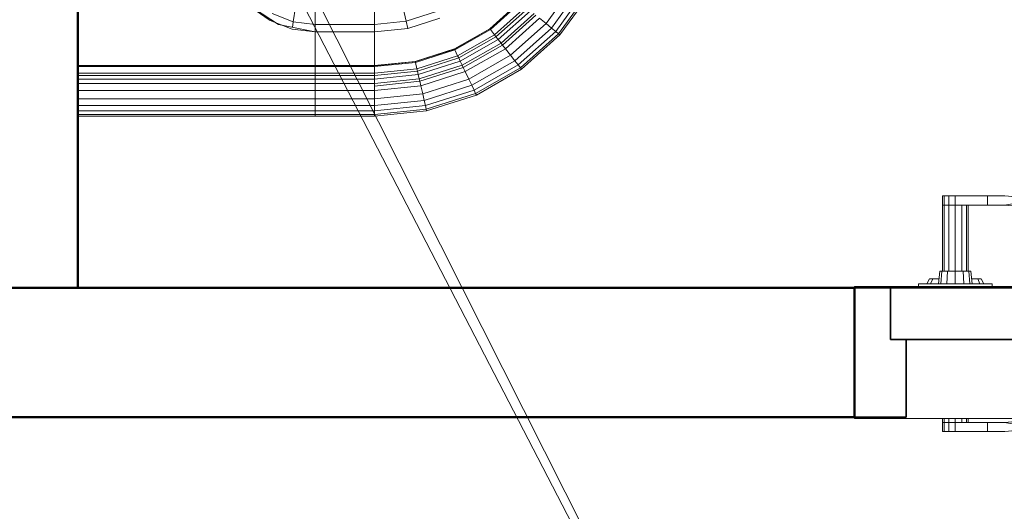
# Model space of a CAD drawing. Header units: millimetres. Extents: x -121 to 19418, y 4737 to 43947.
# Tile 25 of 42: x 13133 to 13894, y 40003 to 40383. Entities that reach past the tile are written whole.
import ezdxf

# ---------------------------------------------------------------- set-up
doc = ezdxf.new("R2010")
doc.units = ezdxf.units.MM
doc.linetypes.add('ADSK_Штриховая_ш3 п1_5', pattern=[225, 150, -75])
for name, color, linetype, lineweight in [('A-DOOR-____-MCUT', 31, 'Continuous', 35), ('A-DOOR-____-OTLN', 31, 'Continuous', 20), ('A-GENM-____-MCUT', 13, 'Continuous', 50), ('A-GENM-____-OTLN', 13, 'Continuous', 20), ('A-WALL-____-MCUT', 113, 'Continuous', 50), ('A-WALL-____-OTLN', 113, 'Continuous', 20), ('M-EQPM-____-OTLN', 50, 'Continuous', 20), ('P-PIPE-____-IDEN', 2, 'Continuous', 20)]:
    doc.layers.add(name, color=color, linetype=linetype, lineweight=lineweight)

# ---------------------------------------------------------------- blocks, each defined once
blk = doc.blocks.new('Прямая форма - 83 new-608804-В_Этаж 04_Водопровод')
at = {"layer": 'A-DOOR-____-MCUT', "color": 133}
for p, q in [((-322, 0), (-350, 0)), ((-350, 0), (-350, -100)), ((-322, -40), (-322, 0)), ((-192, 0), (-322, 0)), ((-322, 0), (-322, -40)), ((-157, 2.5), (-192, 2.5)), ((-192, 2.5), (-192, -42.5)), ((-192, -40), (-192, 0)), ((-157, -42.5), (-157, 2.5)), ((157, 0), (-157, 0)), ((-157, 0), (-157, -40)), ((192, 2.5), (157, 2.5)), ((157, 2.5), (157, -42.5)), ((157, -40), (157, 0)), ((192, -42.5), (192, 2.5)), ((322, 0), (192, 0)), ((192, 0), (192, -40)), ((350, 0), (322, 0)), ((322, 0), (322, -40)), ((322, -40), (322, 0)), ((350, -100), (350, 0)), ((-310, -40), (-322, -40)), ((-322, -40), (-192, -40)), ((-310, -100), (-310, -40)), ((-192, -42.5), (-157, -42.5)), ((-157, -40), (157, -40)), ((157, -42.5), (192, -42.5)), ((192, -40), (322, -40)), ((322, -40), (310, -40)), ((310, -40), (310, -100)), ((-350, -100), (-310, -100)), ((310, -100), (350, -100))]:
    blk.add_line(p, q, dxfattribs=at)
at = {"layer": 'A-DOOR-____-OTLN', "color": 9}
for p, q in [((-282, 71), (-280.66, 71)), ((-282, 71), (-282, 64)), ((-280.66, 71), (-277, 71)), ((-280.66, 71), (-280.66, 64)), ((-277, 71), (-272, 71)), ((-277, 71), (-277, 64)), ((-272, 71), (-247, 71)), ((-272, 71), (-272, 64)), ((-233.6, 71), (-247, 71)), ((-247, 71), (-247, 64)), ((-247, 71), (-247, 64)), ((-233.9, 64), (-206.89, 68.66)), ((-206.89, 68.66), (-233.6, 71)), ((-180.49, 64.01), (-206.89, 68.66)), ((-282, 64), (-280.66, 64)), ((-282, 64), (-282, 13)), ((-280.66, 64), (-282, 64)), ((-280.66, 64), (-277, 64)), ((-280.66, 64), (-280.66, 13)), ((-277, 64), (-280.66, 64)), ((-277, 64), (-272, 64)), ((-277, 64), (-277, 13)), ((-272, 64), (-277, 64)), ((-271.71, 64), (-272, 64)), ((-272, 64), (-272, 13)), ((-247, 64), (-272, 64)), ((-267, 13), (-267, 64)), ((-263.34, 13), (-263.34, 64)), ((-262, 64), (-262, 13)), ((-247, 64), (-233.9, 64)), ((-207.8, 61.72), (-233.9, 64)), ((-207.8, 61.72), (-180.49, 64.01)), ((-182.01, 57.17), (-207.8, 61.72)), ((-180.49, 64.01), (-154.6, 57.07)), ((-156.7, 50.39), (-182.01, 57.17)), ((-154.6, 57.07), (-182.01, 57.17)), ((-154.6, 57.07), (-146.54, 54.14)), ((-146.54, 54.14), (-148.83, 47.52)), ((-148.83, 47.52), (-156.7, 50.39)), ((-285, 3), (-284, 13)), ((-284, 13), (-282.39, 13)), ((-283.26, 3), (-282.39, 13)), ((-282.39, 13), (-278, 13)), ((-278.5, 3), (-278, 13)), ((-278, 13), (-272, 13)), ((-272, 13), (-266, 13)), ((-272, 3), (-272, 13)), ((-266, 13), (-261.61, 13)), ((-265.5, 3), (-266, 13)), ((-261.61, 13), (-260, 13)), ((-261.61, 13), (-260.74, 3)), ((-260, 13), (-259, 3)), ((-243.5, 3), (-300.5, 3)), ((-300.5, 3), (-300.5, 1)), ((-294, 3), (-292, 7)), ((-292, 7), (-289.32, 7)), ((-291.05, 3), (-289.32, 7)), ((-289.32, 7), (-284.6, 7)), ((-259.4, 7), (-254.68, 7)), ((-254.68, 7), (-252, 7)), ((-254.68, 7), (-252.95, 3)), ((-252, 7), (-250, 3)), ((-243.5, 1), (-243.5, 3)), ((-157, 2.5), (-153.58, 2.5)), ((-153.58, 2.5), (-150.25, 2.5)), ((-153.58, 2.5), (-153.58, 1)), ((-150.25, 2.5), (-147.03, 2.5)), ((-150.25, 2.5), (-150.25, 1)), ((-147.03, 2.5), (-143.91, 2.5)), ((-147.03, 2.5), (-147.03, 1)), ((-143.91, 2.5), (-140.92, 2.5)), ((-143.91, 2.5), (-143.91, 1)), ((-140.92, 2.5), (-138.05, 2.5)), ((-140.92, 2.5), (-140.92, 1)), ((-138.05, 2.5), (-135.31, 2.5)), ((-138.05, 2.5), (-138.05, 1)), ((-135.31, 2.5), (-132.71, 2.5)), ((-135.31, 2.5), (-135.31, 1)), ((-132.71, 2.5), (-130.25, 2.5)), ((-132.71, 2.5), (-132.71, 1)), ((-130.25, 2.5), (-127.95, 2.5)), ((-130.25, 2.5), (-130.25, 1)), ((-127.95, 2.5), (-125.8, 2.5)), ((-127.95, 2.5), (-127.95, 1)), ((-125.8, 2.5), (-123.82, 2.5)), ((-125.8, 2.5), (-125.8, 1)), ((-123.82, 2.5), (-122, 2.5)), ((-123.82, 2.5), (-123.82, 1)), ((-122, 2.5), (0, 2.5)), ((-122, 2.5), (-122, 1)), ((0, 2.5), (122, 2.5)), ((122, 2.5), (123.82, 2.5)), ((122, 2.5), (122, 1)), ((123.82, 2.5), (125.8, 2.5)), ((123.82, 2.5), (123.82, 1)), ((125.8, 2.5), (127.95, 2.5)), ((125.8, 2.5), (125.8, 1)), ((127.95, 2.5), (130.25, 2.5)), ((127.95, 2.5), (127.95, 1)), ((130.25, 2.5), (132.71, 2.5)), ((130.25, 2.5), (130.25, 1)), ((132.71, 2.5), (135.31, 2.5)), ((132.71, 2.5), (132.71, 1)), ((135.31, 2.5), (138.05, 2.5)), ((135.31, 2.5), (135.31, 1)), ((138.05, 2.5), (140.92, 2.5)), ((138.05, 2.5), (138.05, 1)), ((140.92, 2.5), (143.91, 2.5)), ((140.92, 2.5), (140.92, 1)), ((143.91, 2.5), (147.03, 2.5)), ((143.91, 2.5), (143.91, 1)), ((147.03, 2.5), (150.25, 2.5)), ((147.03, 2.5), (147.03, 1)), ((150.25, 2.5), (153.58, 2.5)), ((150.25, 2.5), (150.25, 1)), ((153.58, 2.5), (157, 2.5)), ((153.58, 2.5), (153.58, 1)), ((-282, -101), (-282, -104)), ((-282, -104), (-280.66, -104)), ((-282, -104), (-282, -111)), ((-280.66, -104), (-282, -104)), ((-280.66, -101), (-280.66, -104)), ((-280.66, -104), (-277, -104)), ((-280.66, -104), (-280.66, -111)), ((-277, -104), (-280.66, -104)), ((-277, -101), (-277, -104)), ((-277, -104), (-272, -104)), ((-277, -104), (-277, -111)), ((-277, -104), (-272, -104)), ((-272, -101), (-272, -104)), ((-272, -104), (-247, -104)), ((-272, -104), (-272, -111)), ((-272, -104), (-271.71, -104)), ((-267, -104), (-267, -101)), ((-263.34, -104), (-263.34, -101)), ((-262, -101), (-262, -104)), ((-247, -104), (-247, -111)), ((-233.9, -104), (-247, -104)), ((-247, -104), (-247, -111)), ((-207.8, -101.72), (-233.9, -104)), ((-206.89, -108.66), (-233.9, -104)), ((-207.8, -101.72), (-203.74, -101)), ((-180.49, -104.01), (-207.8, -101.72)), ((-180.49, -104.01), (-206.89, -108.66)), ((-169.26, -101), (-180.49, -104.01)), ((-280.66, -111), (-282, -111)), ((-277, -111), (-280.66, -111)), ((-272, -111), (-277, -111)), ((-247, -111), (-272, -111)), ((-247, -111), (-233.6, -111)), ((-233.6, -111), (-206.89, -108.66))]:
    blk.add_line(p, q, dxfattribs=at)
blk = doc.blocks.new('Прямая форма - DOO - 006-610913-В_Этаж 04_Водопровод')
blk.add_blockref('Прямая форма - 83 new-608804-В_Этаж 04_Водопровод', (350, 0))
blk = doc.blocks.new('Прямая форма - 83 new-610915-В_Этаж 04_Водопровод')
at = {"layer": 'A-WALL-____-MCUT', "color": 53}
for p, q in [((0, 50), (0, -50)), ((0, -50), (1843.81, -50))]:
    blk.add_line(p, q, dxfattribs=at)
blk = doc.blocks.new('Прямая форма - SW - 013-610916-В_Этаж 04_Водопровод')
blk.add_blockref('Прямая форма - 83 new-610915-В_Этаж 04_Водопровод', (0, 0))
blk = doc.blocks.new('Прямая форма - 83 new-608916-В_Этаж 04_Водопровод')
at = {"layer": 'M-EQPM-____-OTLN', "color": 9}
for p, q in [((-299.99, 0), (-299.99, -183.27)), ((-291.73, 0), (-291.73, -183.27)), ((-271.3, 0), (-271.3, -183.27)), ((-268.48, 0), (-268.48, -183.27)), ((-266.64, 0), (-266.64, -183.27)), ((-261.6, 0), (-261.6, -183.27)), ((-260.87, -183.24), (-260.87, 0)), ((-298.6, 0), (-298.6, -183.27)), ((-295.82, 0), (-295.82, -183.27)), ((-286.45, 0), (-286.45, -183.27)), ((-280.15, 0), (-280.15, -183.27)), ((-274.68, 0), (-274.68, -183.27)), ((-260.84, 0), (-260.84, -183.27)), ((-212.64, -129.78), (-229.11, -155.13)), ((-225.96, -148.47), (-215.24, -132.74)), ((-232.55, -165.53), (-225.96, -148.47)), ((-220.62, -150.2), (-226.89, -166.41)), ((-229.11, -155.13), (-234.78, -183.24)), ((-227.69, -152.95), (-229.73, -158.23)), ((-234.78, -183.27), (-232.55, -165.53)), ((-231.25, -165.73), (-226.89, -166.41)), ((-226.89, -166.41), (-229.01, -183.27)), ((-226.89, -166.41), (-215.75, -168.15)), ((-298.6, -183.27), (-299.99, -183.27)), ((-299.99, -183.27), (-299.99, -229.09)), ((-299.99, -183.27), (-298.6, -183.27)), ((-295.82, -183.27), (-298.6, -183.27)), ((-298.6, -183.27), (-298.6, -229.09)), ((-298.6, -183.27), (-295.82, -183.27)), ((-291.73, -183.27), (-295.82, -183.27)), ((-295.82, -183.27), (-295.82, -229.09)), ((-295.82, -183.27), (-291.73, -183.27)), ((-286.45, -183.27), (-291.73, -183.27)), ((-291.73, -183.27), (-291.73, -229.09)), ((-291.73, -183.27), (-286.45, -183.27)), ((-280.15, -183.27), (-286.45, -183.27)), ((-286.45, -183.27), (-286.45, -229.09)), ((-286.45, -183.27), (-280.15, -183.27)), ((-276.59, -183.27), (-280.15, -183.27)), ((-280.15, -183.27), (-280.15, -229.09)), ((-280.15, -183.27), (-276.59, -183.27)), ((-274.68, -183.27), (-276.59, -183.27)), ((-276.59, -183.27), (-274.68, -183.27)), ((-271.3, -183.27), (-274.68, -183.27)), ((-274.68, -183.27), (-274.68, -229.09)), ((-274.68, -183.27), (-271.3, -183.27)), ((-268.48, -183.27), (-271.3, -183.27)), ((-271.3, -183.27), (-271.3, -229.09)), ((-271.3, -183.27), (-268.48, -183.27)), ((-266.64, -183.27), (-268.48, -183.27)), ((-268.48, -183.27), (-268.48, -229.09)), ((-268.48, -183.27), (-266.64, -183.27)), ((-261.6, -183.27), (-266.64, -183.27)), ((-266.64, -183.27), (-266.64, -229.09)), ((-266.64, -183.27), (-261.6, -183.27)), ((-260.87, -183.27), (-261.6, -183.27)), ((-261.6, -183.27), (-261.6, -229.09)), ((-261.6, -183.27), (-260.87, -183.27)), ((-234.78, -183.24), (-260.84, -183.24)), ((-260.84, -183.27), (-260.84, -229.09)), ((-260.84, -183.27), (-234.78, -183.27)), ((-234.78, -183.27), (-234.78, -229.09)), ((-234.78, -183.27), (-229.01, -183.27)), ((-229.01, -183.27), (-234.78, -183.27)), ((-229.01, -183.27), (-229.01, -229.09)), ((-229.01, -183.27), (-217.65, -183.27)), ((-217.65, -183.27), (-229.01, -183.27)), ((-298.6, -229.09), (-299.99, -229.09)), ((-299.99, -229.09), (-295.83, -269.46)), ((-299.99, -229.09), (-298.6, -229.09)), ((-299.99, -229.09), (-295.83, -269.46)), ((-295.82, -229.09), (-298.6, -229.09)), ((-298.6, -229.09), (-294.47, -269.15)), ((-298.6, -229.09), (-295.82, -229.09)), ((-298.6, -229.09), (-294.47, -269.15)), ((-291.73, -229.09), (-295.82, -229.09)), ((-295.82, -229.09), (-291.75, -268.53)), ((-295.82, -229.09), (-291.73, -229.09)), ((-295.82, -229.09), (-291.75, -268.53)), ((-286.45, -229.09), (-291.73, -229.09)), ((-291.73, -229.09), (-287.76, -267.61)), ((-291.73, -229.09), (-286.45, -229.09)), ((-291.73, -229.09), (-287.76, -267.61)), ((-280.15, -229.09), (-286.45, -229.09)), ((-286.45, -229.09), (-282.6, -266.44)), ((-286.45, -229.09), (-280.15, -229.09)), ((-286.45, -229.09), (-282.6, -266.44)), ((-276.59, -229.09), (-280.15, -229.09)), ((-280.15, -229.09), (-276.45, -265.04)), ((-280.15, -229.09), (-276.59, -229.09)), ((-280.15, -229.09), (-276.45, -265.04)), ((-274.68, -229.09), (-276.59, -229.09)), ((-276.59, -229.09), (-272.96, -264.24)), ((-276.59, -229.09), (-274.68, -229.09)), ((-276.59, -229.09), (-272.96, -264.24)), ((-271.3, -229.09), (-274.68, -229.09)), ((-274.68, -229.09), (-271.1, -263.82)), ((-274.68, -229.09), (-271.3, -229.09)), ((-274.68, -229.09), (-271.1, -263.82)), ((-268.48, -229.09), (-271.3, -229.09)), ((-271.3, -229.09), (-267.8, -263.06)), ((-271.3, -229.09), (-268.48, -229.09)), ((-271.3, -229.09), (-267.8, -263.06)), ((-266.64, -229.09), (-268.48, -229.09)), ((-268.48, -229.09), (-265.04, -262.43)), ((-268.48, -229.09), (-266.64, -229.09)), ((-268.48, -229.09), (-265.04, -262.43)), ((-261.6, -229.09), (-266.64, -229.09)), ((-266.64, -229.09), (-263.25, -262.03)), ((-266.64, -229.09), (-261.6, -229.09)), ((-266.64, -229.09), (-263.25, -262.03)), ((-261.6, -229.09), (-258.32, -260.9)), ((-261.6, -229.09), (-260.97, -229.09)), ((-261.6, -229.09), (-258.32, -260.9)), ((-260.97, -229.09), (-257.71, -260.76)), ((-260.97, -229.09), (-260.84, -229.09)), ((-260.97, -229.09), (-257.71, -260.76)), ((-234.78, -229.09), (-260.84, -229.09)), ((-260.71, -229.09), (-260.84, -229.09)), ((-257.58, -260.73), (-260.84, -229.09)), ((-260.84, -229.09), (-257.58, -260.73)), ((-234.91, -229.09), (-260.71, -229.09)), ((-234.91, -229.09), (-234.78, -229.09)), ((-229.01, -229.09), (-234.78, -229.09)), ((-234.78, -229.09), (-229.01, -229.09)), ((-234.78, -229.09), (-232.12, -254.93)), ((-232.12, -254.93), (-234.78, -229.09)), ((-217.65, -229.09), (-229.01, -229.09)), ((-229.01, -229.09), (-226.48, -253.64)), ((-229.01, -229.09), (-217.65, -229.09)), ((-229.01, -229.09), (-226.48, -253.64)), ((-232.12, -254.93), (-226.48, -253.64)), ((-232.12, -254.93), (-226.48, -253.64)), ((-232.12, -254.93), (-224.25, -279.58)), ((-224.25, -279.58), (-232.12, -254.93)), ((-226.48, -253.64), (-215.38, -251.11)), ((-226.48, -253.64), (-215.38, -251.11)), ((-226.48, -253.64), (-219, -277.06)), ((-226.48, -253.64), (-219, -277.06)), ((-282.6, -266.44), (-276.45, -265.04)), ((-282.6, -266.44), (-276.45, -265.04)), ((-276.45, -265.04), (-272.96, -264.24)), ((-276.45, -265.04), (-272.96, -264.24)), ((-276.45, -265.04), (-265.5, -299.33)), ((-276.45, -265.04), (-265.5, -299.33)), ((-272.96, -264.24), (-271.1, -263.82)), ((-272.96, -264.24), (-271.1, -263.82)), ((-272.96, -264.24), (-262.26, -297.78)), ((-272.96, -264.24), (-262.26, -297.78)), ((-271.1, -263.82), (-267.8, -263.06)), ((-271.1, -263.82), (-267.8, -263.06)), ((-271.1, -263.82), (-260.52, -296.94)), ((-271.1, -263.82), (-260.52, -296.94)), ((-267.8, -263.06), (-265.04, -262.43)), ((-267.8, -263.06), (-265.04, -262.43)), ((-267.8, -263.06), (-257.45, -295.47)), ((-267.8, -263.06), (-257.45, -295.47)), ((-265.04, -262.43), (-263.25, -262.03)), ((-265.04, -262.43), (-263.25, -262.03)), ((-265.04, -262.43), (-254.88, -294.24)), ((-265.04, -262.43), (-254.88, -294.24)), ((-263.25, -262.03), (-258.32, -260.9)), ((-263.25, -262.03), (-258.32, -260.9)), ((-263.25, -262.03), (-253.22, -293.45)), ((-263.25, -262.03), (-253.22, -293.45)), ((-258.32, -260.9), (-257.71, -260.76)), ((-258.32, -260.9), (-257.71, -260.76)), ((-258.32, -260.9), (-248.63, -291.25)), ((-258.32, -260.9), (-248.63, -291.25)), ((-257.71, -260.76), (-257.58, -260.73)), ((-257.71, -260.76), (-257.58, -260.73)), ((-257.71, -260.76), (-248.06, -290.98)), ((-257.71, -260.76), (-248.06, -290.98)), ((-247.94, -290.92), (-257.58, -260.73)), ((-257.58, -260.73), (-247.94, -290.92)), ((-295.83, -269.46), (-294.47, -269.15)), ((-295.83, -269.46), (-294.47, -269.15)), ((-295.83, -269.46), (-283.54, -307.97)), ((-295.83, -269.46), (-283.54, -307.97)), ((-294.47, -269.15), (-291.75, -268.53)), ((-294.47, -269.15), (-291.75, -268.53)), ((-294.47, -269.15), (-282.27, -307.36)), ((-294.47, -269.15), (-282.27, -307.36)), ((-291.75, -268.53), (-287.76, -267.61)), ((-291.75, -268.53), (-287.76, -267.61)), ((-291.75, -268.53), (-279.74, -306.15)), ((-291.75, -268.53), (-279.74, -306.15)), ((-287.76, -267.61), (-282.6, -266.44)), ((-287.76, -267.61), (-282.6, -266.44)), ((-287.76, -267.61), (-276.02, -304.37)), ((-287.76, -267.61), (-276.02, -304.37)), ((-282.6, -266.44), (-271.23, -302.07)), ((-282.6, -266.44), (-271.23, -302.07)), ((-260.52, -296.94), (-257.45, -295.47)), ((-260.52, -296.94), (-257.45, -295.47)), ((-257.45, -295.47), (-254.88, -294.24)), ((-257.45, -295.47), (-254.88, -294.24)), ((-257.45, -295.47), (-240.73, -324.84)), ((-257.45, -295.47), (-240.73, -324.84)), ((-254.88, -294.24), (-253.22, -293.45)), ((-254.88, -294.24), (-253.22, -293.45)), ((-254.88, -294.24), (-238.47, -323.06)), ((-254.88, -294.24), (-238.47, -323.06)), ((-253.22, -293.45), (-248.63, -291.25)), ((-253.22, -293.45), (-248.63, -291.25)), ((-253.22, -293.45), (-237.01, -321.91)), ((-253.22, -293.45), (-237.01, -321.91)), ((-248.63, -291.25), (-248.06, -290.98)), ((-248.63, -291.25), (-248.06, -290.98)), ((-248.63, -291.25), (-232.98, -318.74)), ((-248.63, -291.25), (-232.98, -318.74)), ((-248.06, -290.98), (-247.94, -290.92)), ((-248.06, -290.98), (-247.94, -290.92)), ((-248.06, -290.98), (-232.48, -318.35)), ((-248.06, -290.98), (-232.48, -318.35)), ((-247.94, -290.92), (-232.37, -318.27)), ((-247.94, -290.92), (-232.37, -318.27)), ((-276.02, -304.37), (-271.23, -302.07)), ((-276.02, -304.37), (-271.23, -302.07)), ((-271.23, -302.07), (-265.5, -299.33)), ((-271.23, -302.07), (-265.5, -299.33)), ((-271.23, -302.07), (-252.85, -334.35)), ((-271.23, -302.07), (-252.85, -334.35)), ((-265.5, -299.33), (-262.26, -297.78)), ((-265.5, -299.33), (-262.26, -297.78)), ((-265.5, -299.33), (-247.81, -330.39)), ((-265.5, -299.33), (-247.81, -330.39)), ((-262.26, -297.78), (-260.52, -296.94)), ((-262.26, -297.78), (-260.52, -296.94)), ((-262.26, -297.78), (-244.96, -328.16)), ((-262.26, -297.78), (-244.96, -328.16)), ((-260.52, -296.94), (-243.43, -326.96)), ((-260.52, -296.94), (-243.43, -326.96)), ((-283.54, -307.97), (-282.27, -307.36)), ((-283.54, -307.97), (-282.27, -307.36)), ((-283.54, -307.97), (-263.67, -342.85)), ((-283.54, -307.97), (-263.67, -342.85)), ((-282.27, -307.36), (-279.74, -306.15)), ((-282.27, -307.36), (-279.74, -306.15)), ((-282.27, -307.36), (-262.56, -341.98)), ((-282.27, -307.36), (-262.56, -341.98)), ((-279.74, -306.15), (-276.02, -304.37)), ((-279.74, -306.15), (-276.02, -304.37)), ((-279.74, -306.15), (-260.34, -340.23)), ((-279.74, -306.15), (-260.34, -340.23)), ((-276.02, -304.37), (-257.07, -337.66)), ((-276.02, -304.37), (-257.07, -337.66)), ((-237.01, -321.91), (-232.98, -318.74)), ((-237.01, -321.91), (-232.98, -318.74)), ((-232.98, -318.74), (-232.48, -318.35)), ((-232.98, -318.74), (-232.48, -318.35)), ((-232.98, -318.74), (-212.08, -342.12)), ((-232.98, -318.74), (-212.08, -342.12)), ((-232.48, -318.35), (-232.37, -318.27)), ((-232.48, -318.35), (-232.37, -318.27)), ((-232.48, -318.35), (-211.67, -341.62)), ((-232.48, -318.35), (-211.67, -341.62)), ((-232.27, -318.19), (-232.37, -318.27)), ((-232.37, -318.27), (-232.27, -318.19)), ((-232.37, -318.27), (-211.59, -341.52)), ((-232.37, -318.27), (-211.59, -341.52)), ((-211.5, -341.42), (-232.27, -318.19)), ((-232.27, -318.19), (-211.5, -341.42)), ((-244.96, -328.16), (-243.43, -326.96)), ((-244.96, -328.16), (-243.43, -326.96)), ((-243.43, -326.96), (-240.73, -324.84)), ((-243.43, -326.96), (-240.73, -324.84)), ((-243.43, -326.96), (-220.62, -352.47)), ((-243.43, -326.96), (-220.62, -352.47)), ((-240.73, -324.84), (-238.47, -323.06)), ((-240.73, -324.84), (-238.47, -323.06)), ((-240.73, -324.84), (-218.42, -349.8)), ((-240.73, -324.84), (-218.42, -349.8)), ((-238.47, -323.06), (-237.01, -321.91)), ((-238.47, -323.06), (-237.01, -321.91)), ((-238.47, -323.06), (-216.57, -347.56)), ((-238.47, -323.06), (-216.57, -347.56)), ((-237.01, -321.91), (-215.37, -346.11)), ((-237.01, -321.91), (-215.37, -346.11)), ((-257.07, -337.66), (-252.85, -334.35)), ((-257.07, -337.66), (-252.85, -334.35)), ((-252.85, -334.35), (-247.81, -330.39)), ((-252.85, -334.35), (-247.81, -330.39)), ((-252.85, -334.35), (-228.31, -361.79)), ((-252.85, -334.35), (-228.31, -361.79)), ((-247.81, -330.39), (-244.96, -328.16)), ((-247.81, -330.39), (-244.96, -328.16)), ((-247.81, -330.39), (-224.2, -356.81)), ((-247.81, -330.39), (-224.2, -356.81)), ((-244.96, -328.16), (-221.87, -353.98)), ((-244.96, -328.16), (-221.87, -353.98)), ((-263.67, -342.85), (-262.56, -341.98)), ((-263.67, -342.85), (-262.56, -341.98)), ((-262.56, -341.98), (-260.34, -340.23)), ((-262.56, -341.98), (-260.34, -340.23)), ((-262.56, -341.98), (-236.25, -371.41)), ((-262.56, -341.98), (-236.25, -371.41)), ((-260.34, -340.23), (-257.07, -337.66)), ((-260.34, -340.23), (-257.07, -337.66)), ((-260.34, -340.23), (-234.43, -369.21)), ((-260.34, -340.23), (-234.43, -369.21)), ((-257.07, -337.66), (-231.76, -365.97)), ((-257.07, -337.66), (-231.76, -365.97)), ((-263.67, -342.85), (-237.16, -372.51)), ((-263.67, -342.85), (-237.16, -372.51)), ((-228.31, -361.79), (-224.2, -356.81)), ((-228.31, -361.79), (-224.2, -356.81)), ((-231.76, -365.97), (-228.31, -361.79)), ((-231.76, -365.97), (-228.31, -361.79)), ((-228.31, -361.79), (-198.76, -383.13)), ((-228.31, -361.79), (-198.76, -383.13)), ((-237.16, -372.51), (-236.25, -371.41)), ((-237.16, -372.51), (-236.25, -371.41)), ((-237.16, -372.51), (-205.2, -395.58)), ((-237.16, -372.51), (-205.2, -395.58)), ((-236.25, -371.41), (-234.43, -369.21)), ((-236.25, -371.41), (-234.43, -369.21)), ((-236.25, -371.41), (-204.55, -394.29)), ((-236.25, -371.41), (-204.55, -394.29)), ((-234.43, -369.21), (-231.76, -365.97)), ((-234.43, -369.21), (-231.76, -365.97)), ((-234.43, -369.21), (-203.22, -391.74)), ((-234.43, -369.21), (-203.22, -391.74)), ((-231.76, -365.97), (-201.27, -387.98)), ((-231.76, -365.97), (-201.27, -387.98))]:
    blk.add_line(p, q, dxfattribs=at)
blk = doc.blocks.new('Прямая форма - FU - 054-611796-В_Этаж 04_Водопровод')
blk.add_blockref('Прямая форма - 83 new-608916-В_Этаж 04_Водопровод', (0, 0))
blk = doc.blocks.new('Прямая форма - 83 new-611801-В_Этаж 04_Водопровод')
at = {"layer": 'A-WALL-____-MCUT', "color": 53}
for p, q in [((3000, 0), (1700, 0)), ((3000, -100), (3000, 0)), ((1700, -100), (3000, -100))]:
    blk.add_line(p, q, dxfattribs=at)
blk = doc.blocks.new('Прямая форма - SW - 007-611802-В_Этаж 04_Водопровод')
blk.add_blockref('Прямая форма - 83 new-611801-В_Этаж 04_Водопровод', (0, 0))
blk = doc.blocks.new('Family - DOO - 006-611804-В_Этаж 04_Водопровод')
at = {"layer": 'A-GENM-____-MCUT', "lineweight": 9}
for p, q in [((350, 1), (-350, 1)), ((-350, 1), (-350, -101)), ((350, -101), (350, 1)), ((-350, -101), (350, -101))]:
    blk.add_line(p, q, dxfattribs=at)
blk = doc.blocks.new('83 new_ifc_RVT-1-В_Этаж 04_Водопровод')
at = {"layer": 'A-DOOR-____-OTLN', "color": 9, "linetype": 'ADSK_Штриховая_ш3 п1_5', "lineweight": 20}
blk.add_blockref('Прямая форма - DOO - 006-610913-В_Этаж 04_Водопровод', (26210.28, 40175.83), dxfattribs=at)
at = {"layer": 'A-GENM-____-OTLN', "color": 9, "linetype": 'ADSK_Штриховая_ш3 п1_5', "lineweight": 20}
blk.add_blockref('Family - DOO - 006-611804-В_Этаж 04_Водопровод', (26560.28, 40175.83), dxfattribs=at)
at = {"layer": 'A-WALL-____-OTLN', "color": 9, "linetype": 'ADSK_Штриховая_ш3 п1_5', "lineweight": 20, "rotation": 90}
blk.add_blockref('Прямая форма - SW - 013-610916-В_Этаж 04_Водопровод', (25560.28, 40175.83), dxfattribs=at)
at = {"layer": 'A-WALL-____-OTLN', "color": 9, "linetype": 'ADSK_Штриховая_ш3 п1_5', "lineweight": 20}
blk.add_blockref('Прямая форма - SW - 007-611802-В_Этаж 04_Водопровод', (23210.28, 40175.83), dxfattribs=at)
at = {"layer": 'M-EQPM-____-OTLN', "color": 9, "linetype": 'ADSK_Штриховая_ш3 п1_5', "lineweight": 20, "rotation": 90}
blk.add_blockref('Прямая форма - FU - 054-611796-В_Этаж 04_Водопровод', (25610.28, 40608.41), dxfattribs=at)

msp = doc.modelspace()

# ---------------------------------------------------------------- linework, layer by layer
at = {"layer": 'P-PIPE-____-IDEN'}
for p in [(13214.61, 40692.1), (13266.59, 40559.34)]:
    msp.add_line(p, (13811.47, 39507.4), dxfattribs=at)

# ---------------------------------------------------------------- block references
at = {"lineweight": 9}
msp.add_blockref('83 new_ifc_RVT-1-В_Этаж 04_Водопровод', (-12432.57, 0), dxfattribs=at)

doc.saveas('drawing.dxf')
